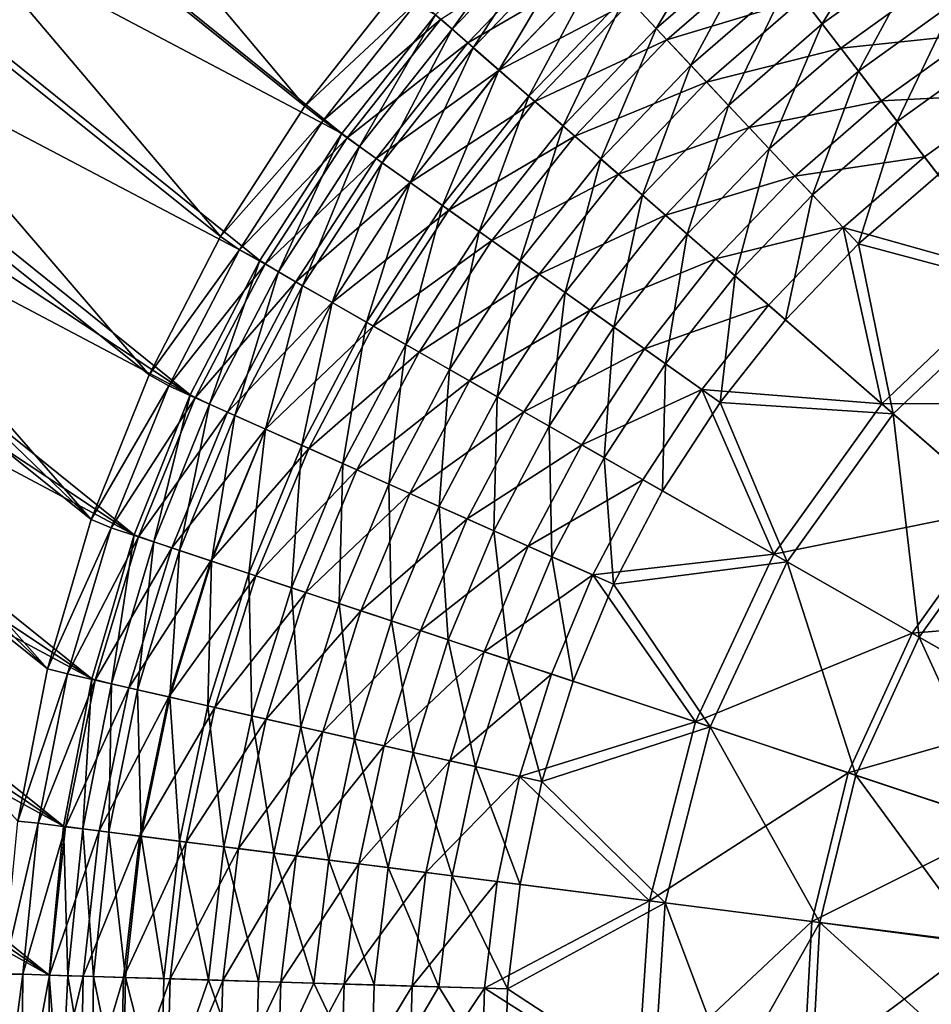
# Model space of a CAD drawing. Header units: metres. Extents: x 0 to 1050, y 0 to 700.
# Tile 13 of 50: x 152 to 210, y 461 to 523. Entities that reach past the tile are written whole.
import ezdxf

# ---------------------------------------------------------------- set-up
doc = ezdxf.new("R2010")
doc.units = ezdxf.units.M

msp = doc.modelspace()

# ---------------------------------------------------------------- linework, layer by layer
at = {"layer": 'None'}
for points in [[(170.26973, 517.817566, -415.135132), (131.28389, 549.131409, -214.037384), (137.338776, 557.024658, -214.15451)], [(176.395264, 525.562256, -415.204834), (170.26973, 517.817566, -415.135132), (137.338776, 557.024658, -214.15451)], [(164.907364, 509.512512, -414.925537), (125.995117, 540.708374, -213.688278), (131.28389, 549.131409, -214.037384)], [(170.26973, 517.817566, -415.135132), (164.907364, 509.512512, -414.925537), (131.28389, 549.131409, -214.037384)], [(128.327637, 539.480286, -211.840546), (172.62352, 516.074768, -414.412201), (133.461823, 547.658875, -212.17952)], [(172.62352, 516.074768, -414.412201), (178.603104, 523.637634, -414.479218), (133.461823, 547.658875, -212.17952)], [(160.359985, 500.707123, -414.575989), (121.519905, 531.832703, -213.110611), (125.995117, 540.708374, -213.688278)], [(164.907364, 509.512512, -414.925537), (160.359985, 500.707123, -414.575989), (125.995117, 540.708374, -213.688278)], [(123.983421, 530.862366, -211.279617), (167.399139, 507.979797, -414.211151), (128.327637, 539.480286, -211.840546)], [(167.399139, 507.979797, -414.211151), (172.62352, 516.074768, -414.412201), (128.327637, 539.480286, -211.840546)], [(156.671021, 491.484528, -414.0896), (119.602211, 527.249268, -212.737122), (121.519905, 531.832703, -213.110611)], [(160.359985, 500.707123, -414.575989), (156.671021, 491.484528, -414.0896), (121.519905, 531.832703, -213.110611)], [(122.121948, 526.412048, -210.916962), (162.979355, 499.433838, -413.878906), (123.983421, 530.862366, -211.279617)], [(162.979355, 499.433838, -413.878906), (167.399139, 507.979797, -414.211151), (123.983421, 530.862366, -211.279617)], [(190.692184, 524.860291, -432.610504), (192.664017, 522.761963, -436.677155), (197.399292, 530.66687, -432.478973)], [(192.664017, 522.761963, -436.677155), (199.151505, 528.38562, -436.563507), (197.399292, 530.66687, -432.478973)], [(201.103699, 525.84375, -440.391754), (203.241592, 523.059937, -443.939636), (207.810822, 530.662903, -440.233154)], [(203.241592, 523.059937, -443.939636), (209.664734, 527.678833, -443.808167), (207.810822, 530.662903, -440.233154)], [(185.279572, 530.592896, -414.411682), (178.603104, 523.637634, -414.479218), (179.656403, 522.719482, -419.239471)], [(186.250427, 529.586243, -419.176666), (185.279572, 530.592896, -414.411682), (179.656403, 522.719482, -419.239471)], [(179.656403, 522.719482, -419.239471), (181.006439, 521.542542, -423.880493), (186.250427, 529.586243, -419.176666)], [(181.006439, 521.542542, -423.880493), (187.474625, 528.283875, -423.82373), (186.250427, 529.586243, -419.176666)], [(187.147598, 528.632141, -429.72995), (180.649338, 521.853882, -429.783081), (178.932068, 523.350891, -425.074524)], [(187.147598, 528.632141, -429.72995), (188.967819, 526.695313, -434.241028), (180.649338, 521.853882, -429.783081)], [(181.006439, 521.542542, -423.880493), (182.641922, 520.116821, -428.364838), (187.474625, 528.283875, -423.82373)], [(182.641922, 520.116821, -428.364838), (188.958633, 526.704895, -428.31424), (187.474625, 528.283875, -423.82373)], [(199.151505, 528.38562, -436.563507), (192.664017, 522.761963, -436.677155), (194.8591, 520.425903, -440.488098)], [(201.103699, 525.84375, -440.391754), (199.151505, 528.38562, -436.563507), (194.8591, 520.425903, -440.488098)], [(199.752502, 527.602844, -442.411346), (193.343094, 522.039185, -442.512512), (191.038239, 524.492065, -438.511017)], [(199.752502, 527.602844, -442.411346), (201.997314, 524.679871, -446.136627), (193.343094, 522.039185, -442.512512)], [(203.241592, 523.059937, -443.939636), (205.550903, 520.052856, -447.183075), (209.664734, 527.678833, -443.808167)], [(205.550903, 520.052856, -447.183075), (211.668961, 524.452698, -447.077026), (209.664734, 527.678833, -443.808167)], [(119.602211, 527.249268, -212.737122), (156.671021, 491.484528, -414.0896), (117.905693, 522.581665, -212.30777)], [(162.979355, 499.433838, -413.878906), (122.121948, 526.412048, -210.916962), (120.475235, 521.880005, -210.500076)], [(188.967819, 526.695313, -434.241028), (182.654404, 520.105957, -434.287689), (180.649338, 521.853882, -429.783081)], [(182.641922, 520.116821, -428.364838), (184.551514, 518.452148, -432.654938), (188.958633, 526.704895, -428.31424)], [(188.967819, 526.695313, -434.241028), (191.038239, 524.492065, -438.511017), (182.654404, 520.105957, -434.287689)], [(184.551514, 518.452148, -432.654938), (190.692184, 524.860291, -432.610504), (188.958633, 526.704895, -428.31424)], [(194.8591, 520.425903, -440.488098), (197.26149, 517.869141, -444.01947), (201.103699, 525.84375, -440.391754)], [(197.26149, 517.869141, -444.01947), (203.241592, 523.059937, -443.939636), (201.103699, 525.84375, -440.391754)], [(210.687225, 526.032288, -449.430878), (204.422089, 521.5224, -449.542236), (201.997314, 524.679871, -446.136627)], [(210.687225, 526.032288, -449.430878), (212.935867, 522.41272, -452.517273), (204.422089, 521.5224, -449.542236)], [(176.395264, 525.562256, -415.204834), (177.514526, 524.58667, -420.201416), (170.26973, 517.817566, -415.135132)], [(177.514526, 524.58667, -420.201416), (171.435913, 516.896118, -420.136047), (170.26973, 517.817566, -415.135132)], [(177.514526, 524.58667, -420.201416), (178.932068, 523.350891, -425.074524), (171.435913, 516.896118, -420.136047)], [(191.038239, 524.492065, -438.511017), (184.934296, 518.118469, -438.551331), (182.654404, 520.105957, -434.287689)], [(184.551514, 518.452148, -432.654938), (186.722839, 516.559265, -436.715576), (190.692184, 524.860291, -432.610504)], [(191.038239, 524.492065, -438.511017), (193.343094, 522.039185, -442.512512), (184.934296, 518.118469, -438.551331)], [(186.722839, 516.559265, -436.715576), (192.664017, 522.761963, -436.677155), (190.692184, 524.860291, -432.610504)], [(201.997314, 524.679871, -446.136627), (195.865601, 519.354614, -446.220459), (193.343094, 522.039185, -442.512512)], [(201.997314, 524.679871, -446.136627), (204.422089, 521.5224, -449.542236), (195.865601, 519.354614, -446.220459)], [(205.550903, 520.052856, -447.183075), (208.016785, 516.841736, -450.099121), (211.668961, 524.452698, -447.077026)], [(208.016785, 516.841736, -450.099121), (213.810516, 521.005432, -450.016449), (211.668961, 524.452698, -447.077026)], [(178.932068, 523.350891, -425.074524), (172.965942, 515.809204, -425.015442), (171.435913, 516.896118, -420.136047)], [(178.603104, 523.637634, -414.479218), (172.62352, 516.074768, -414.412201), (173.753357, 515.250366, -419.177185)], [(178.932068, 523.350891, -425.074524), (180.649338, 521.853882, -429.783081), (172.965942, 515.809204, -425.015442)], [(179.656403, 522.719482, -419.239471), (178.603104, 523.637634, -414.479218), (173.753357, 515.250366, -419.177185)], [(117.905693, 522.581665, -212.30777), (153.870499, 481.964874, -413.474426), (116.435532, 517.84021, -211.823227)], [(156.671021, 491.484528, -414.0896), (153.870499, 481.964874, -413.474426), (117.905693, 522.581665, -212.30777)], [(173.753357, 515.250366, -419.177185), (175.210526, 514.21521, -423.824249), (179.656403, 522.719482, -419.239471)], [(175.210526, 514.21521, -423.824249), (181.006439, 521.542542, -423.880493), (179.656403, 522.719482, -419.239471)], [(192.664017, 522.761963, -436.677155), (186.722839, 516.559265, -436.715576), (189.139404, 514.452637, -440.52066)], [(194.8591, 520.425903, -440.488098), (192.664017, 522.761963, -436.677155), (189.139404, 514.452637, -440.52066)], [(197.26149, 517.869141, -444.01947), (199.855209, 515.108643, -447.247437), (203.241592, 523.059937, -443.939636)], [(199.855209, 515.108643, -447.247437), (205.550903, 520.052856, -447.183075), (203.241592, 523.059937, -443.939636)], [(159.40416, 490.521942, -413.419586), (120.475235, 521.880005, -210.500076), (119.048309, 517.276306, -210.029587)], [(159.40416, 490.521942, -413.419586), (162.979355, 499.433838, -413.878906), (120.475235, 521.880005, -210.500076)], [(180.649338, 521.853882, -429.783081), (174.820908, 514.491699, -429.730408), (172.965942, 515.809204, -425.015442)], [(180.649338, 521.853882, -429.783081), (182.654404, 520.105957, -434.287689), (174.820908, 514.491699, -429.730408)], [(193.343094, 522.039185, -442.512512), (187.47168, 515.906494, -442.546692), (184.934296, 518.118469, -438.551331)], [(193.343094, 522.039185, -442.512512), (195.865601, 519.354614, -446.220459), (187.47168, 515.906494, -442.546692)], [(212.935867, 522.41272, -452.517273), (207.011276, 518.150696, -452.604095), (204.422089, 521.5224, -449.542236)], [(212.935867, 522.41272, -452.517273), (215.313004, 518.586182, -455.238281), (207.011276, 518.150696, -452.604095)], [(175.210526, 514.21521, -423.824249), (176.977173, 512.960449, -428.314667), (181.006439, 521.542542, -423.880493)], [(176.977173, 512.960449, -428.314667), (182.641922, 520.116821, -428.364838), (181.006439, 521.542542, -423.880493)], [(204.422089, 521.5224, -449.542236), (198.589005, 516.456116, -449.609833), (195.865601, 519.354614, -446.220459)], [(204.422089, 521.5224, -449.542236), (207.011276, 518.150696, -452.604095), (198.589005, 516.456116, -449.609833)], [(208.016785, 516.841736, -450.099121), (210.622162, 513.448792, -452.669586), (213.810516, 521.005432, -450.016449)], [(182.654404, 520.105957, -434.287689), (176.987961, 512.952637, -434.241425), (174.820908, 514.491699, -429.730408)], [(176.977173, 512.960449, -428.314667), (179.041031, 511.49469, -432.61087), (182.641922, 520.116821, -428.364838)], [(182.654404, 520.105957, -434.287689), (184.934296, 518.118469, -438.551331), (176.987961, 512.952637, -434.241425)], [(179.041031, 511.49469, -432.61087), (184.551514, 518.452148, -432.654938), (182.641922, 520.116821, -428.364838)], [(189.139404, 514.452637, -440.52066), (191.783646, 512.147522, -444.046448), (194.8591, 520.425903, -440.488098)], [(191.783646, 512.147522, -444.046448), (197.26149, 517.869141, -444.01947), (194.8591, 520.425903, -440.488098)], [(199.855209, 515.108643, -447.247437), (202.623672, 512.162109, -450.149323), (205.550903, 520.052856, -447.183075)], [(202.623672, 512.162109, -450.149323), (208.016785, 516.841736, -450.099121), (205.550903, 520.052856, -447.183075)], [(195.865601, 519.354614, -446.220459), (190.248138, 513.486084, -446.248779), (187.47168, 515.906494, -442.546692)], [(195.865601, 519.354614, -446.220459), (198.589005, 516.456116, -449.609833), (190.248138, 513.486084, -446.248779)], [(184.934296, 518.118469, -438.551331), (179.453033, 511.202087, -438.511383), (176.987961, 512.952637, -434.241425)], [(179.041031, 511.49469, -432.61087), (181.388718, 509.827484, -436.67749), (184.551514, 518.452148, -432.654938)], [(184.934296, 518.118469, -438.551331), (187.47168, 515.906494, -442.546692), (179.453033, 511.202087, -438.511383)], [(181.388718, 509.827484, -436.67749), (186.722839, 516.559265, -436.715576), (184.551514, 518.452148, -432.654938)], [(207.011276, 518.150696, -452.604095), (201.495895, 513.362244, -452.656799), (198.589005, 516.456116, -449.609833)], [(207.011276, 518.150696, -452.604095), (209.746933, 514.588196, -455.30307), (201.495895, 513.362244, -452.656799)], [(215.313004, 518.586182, -455.238281), (209.746933, 514.588196, -455.30307), (207.011276, 518.150696, -452.604095)], [(209.746933, 514.588196, -455.30307), (215.313004, 518.586182, -455.238281), (215.583679, 506.98703, -459.540588)], [(153.870499, 481.964874, -413.474426), (115.193871, 513.037781, -211.285156), (116.435532, 517.84021, -211.823227)], [(170.26973, 517.817566, -415.135132), (171.435913, 516.896118, -420.136047), (164.907364, 509.512512, -414.925537)], [(191.783646, 512.147522, -444.046448), (194.638016, 509.65921, -447.269196), (197.26149, 517.869141, -444.01947)], [(194.638016, 509.65921, -447.269196), (199.855209, 515.108643, -447.247437), (197.26149, 517.869141, -444.01947)], [(117.843262, 512.613403, -209.507126), (159.40416, 490.521942, -413.419586), (119.048309, 517.276306, -210.029587)], [(171.435913, 516.896118, -420.136047), (166.118103, 508.668823, -419.941681), (164.907364, 509.512512, -414.925537)], [(171.435913, 516.896118, -420.136047), (172.965942, 515.809204, -425.015442), (166.118103, 508.668823, -419.941681)], [(202.623672, 512.162109, -450.149323), (205.547806, 509.049805, -452.707031), (208.016785, 516.841736, -450.099121)], [(205.547806, 509.049805, -452.707031), (210.622162, 513.448792, -452.669586), (208.016785, 516.841736, -450.099121)], [(186.722839, 516.559265, -436.715576), (181.388718, 509.827484, -436.67749), (184.002335, 507.971527, -440.488373)], [(189.139404, 514.452637, -440.52066), (186.722839, 516.559265, -436.715576), (184.002335, 507.971527, -440.488373)], [(198.589005, 516.456116, -449.609833), (193.245239, 510.873383, -449.63266), (190.248138, 513.486084, -446.248779)], [(198.589005, 516.456116, -449.609833), (201.495895, 513.362244, -452.656799), (193.245239, 510.873383, -449.63266)], [(172.965942, 515.809204, -425.015442), (167.739029, 507.744263, -424.839691), (166.118103, 508.668823, -419.941681)], [(172.62352, 516.074768, -414.412201), (167.399139, 507.979797, -414.211151), (168.589874, 507.259491, -418.992065)], [(172.965942, 515.809204, -425.015442), (174.820908, 514.491699, -429.730408), (167.739029, 507.744263, -424.839691)], [(173.753357, 515.250366, -419.177185), (172.62352, 516.074768, -414.412201), (168.589874, 507.259491, -418.992065)], [(187.47168, 515.906494, -442.546692), (182.197327, 509.253326, -442.512817), (179.453033, 511.202087, -438.511383)], [(187.47168, 515.906494, -442.546692), (190.248138, 513.486084, -446.248779), (182.197327, 509.253326, -442.512817)], [(168.589874, 507.259491, -418.992065), (170.133606, 506.378967, -423.65683), (173.753357, 515.250366, -419.177185)], [(170.133606, 506.378967, -423.65683), (175.210526, 514.21521, -423.824249), (173.753357, 515.250366, -419.177185)], [(194.638016, 509.65921, -447.269196), (197.684311, 507.003601, -450.16626), (199.855209, 515.108643, -447.247437)], [(197.684311, 507.003601, -450.16626), (202.623672, 512.162109, -450.149323), (199.855209, 515.108643, -447.247437)], [(174.820908, 514.491699, -429.730408), (169.708435, 506.621185, -429.573669), (167.739029, 507.744263, -424.839691)], [(174.820908, 514.491699, -429.730408), (176.987961, 512.952637, -434.241425), (169.708435, 506.621185, -429.573669)], [(184.002335, 507.971527, -440.488373), (186.862885, 505.940338, -444.019714), (189.139404, 514.452637, -440.52066)], [(186.862885, 505.940338, -444.019714), (191.783646, 512.147522, -444.046448), (189.139404, 514.452637, -440.52066)], [(209.746933, 514.588196, -455.30307), (204.566254, 510.09433, -455.342407), (201.495895, 513.362244, -452.656799)], [(209.746933, 514.588196, -455.30307), (215.583679, 506.98703, -459.540588), (204.566254, 510.09433, -455.342407)], [(170.133606, 506.378967, -423.65683), (172.009232, 505.309387, -428.165405), (175.210526, 514.21521, -423.824249)], [(172.009232, 505.309387, -428.165405), (176.977173, 512.960449, -428.314667), (175.210526, 514.21521, -423.824249)], [(190.248138, 513.486084, -446.248779), (185.200897, 507.120544, -446.220703), (182.197327, 509.253326, -442.512817)], [(190.248138, 513.486084, -446.248779), (193.245239, 510.873383, -449.63266), (185.200897, 507.120544, -446.220703)], [(201.495895, 513.362244, -452.656799), (196.443848, 508.084991, -452.674591), (193.245239, 510.873383, -449.63266)], [(201.495895, 513.362244, -452.656799), (204.566254, 510.09433, -455.342407), (196.443848, 508.084991, -452.674591)], [(210.622162, 513.448792, -452.669586), (205.547806, 509.049805, -452.707031), (216.180939, 506.209595, -456.705322)], [(153.870499, 481.964874, -413.474426), (151.987244, 472.271576, -412.738861), (115.193871, 513.037781, -211.285156)], [(116.86145, 507.904449, -208.93457), (156.702667, 481.331146, -412.83725), (117.843262, 512.613403, -209.507126)], [(156.702667, 481.331146, -412.83725), (159.40416, 490.521942, -413.419586), (117.843262, 512.613403, -209.507126)], [(176.987961, 512.952637, -434.241425), (172.012604, 505.307404, -434.103729), (169.708435, 506.621185, -429.573669)], [(172.009232, 505.309387, -428.165405), (174.203674, 504.058167, -432.479736), (176.977173, 512.960449, -428.314667)], [(176.987961, 512.952637, -434.241425), (179.453033, 511.202087, -438.511383), (172.012604, 505.307404, -434.103729)], [(174.203674, 504.058167, -432.479736), (179.041031, 511.49469, -432.61087), (176.977173, 512.960449, -428.314667)], [(186.862885, 505.940338, -444.019714), (189.951324, 503.747375, -447.24765), (191.783646, 512.147522, -444.046448)], [(189.951324, 503.747375, -447.24765), (194.638016, 509.65921, -447.269196), (191.783646, 512.147522, -444.046448)], [(197.684311, 507.003601, -450.16626), (200.901581, 504.198944, -452.719696), (202.623672, 512.162109, -450.149323)], [(200.901581, 504.198944, -452.719696), (205.547806, 509.049805, -452.707031), (202.623672, 512.162109, -450.149323)], [(179.453033, 511.202087, -438.511383), (174.63652, 503.811462, -438.392365), (172.012604, 505.307404, -434.103729)], [(174.203674, 504.058167, -432.479736), (176.702667, 502.633453, -436.564148), (179.041031, 511.49469, -432.61087)], [(179.453033, 511.202087, -438.511383), (182.197327, 509.253326, -442.512817), (174.63652, 503.811462, -438.392365)], [(176.702667, 502.633453, -436.564148), (181.388718, 509.827484, -436.67749), (179.041031, 511.49469, -432.61087)], [(193.245239, 510.873383, -449.63266), (188.443756, 504.817963, -449.610016), (185.200897, 507.120544, -446.220703)], [(193.245239, 510.873383, -449.63266), (196.443848, 508.084991, -452.674591), (188.443756, 504.817963, -449.610016)], [(204.566254, 510.09433, -455.342407), (199.821976, 505.140106, -455.355682), (196.443848, 508.084991, -452.674591)], [(207.026031, 498.859955, -459.564484), (199.821976, 505.140106, -455.355682), (204.566254, 510.09433, -455.342407)], [(215.583679, 506.98703, -459.540588), (207.026031, 498.859955, -459.564484), (204.566254, 510.09433, -455.342407)], [(164.907364, 509.512512, -414.925537), (166.118103, 508.668823, -419.941681), (160.359985, 500.707123, -414.575989)], [(181.388718, 509.827484, -436.67749), (176.702667, 502.633453, -436.564148), (179.48703, 501.046204, -440.392303)], [(184.002335, 507.971527, -440.488373), (181.388718, 509.827484, -436.67749), (179.48703, 501.046204, -440.392303)], [(194.638016, 509.65921, -447.269196), (189.951324, 503.747375, -447.24765), (193.24791, 501.406708, -450.149475)], [(197.684311, 507.003601, -450.16626), (194.638016, 509.65921, -447.269196), (193.24791, 501.406708, -450.149475)], [(182.197327, 509.253326, -442.512817), (177.560104, 502.144836, -442.411926), (174.63652, 503.811462, -438.392365)], [(182.197327, 509.253326, -442.512817), (185.200897, 507.120544, -446.220703), (177.560104, 502.144836, -442.411926)], [(205.547806, 509.049805, -452.707031), (200.901581, 504.198944, -452.719696), (207.762589, 498.217865, -456.728088)], [(216.180939, 506.209595, -456.705322), (205.547806, 509.049805, -452.707031), (207.762589, 498.217865, -456.728088)], [(166.118103, 508.668823, -419.941681), (161.604813, 499.993103, -419.621704), (160.359985, 500.707123, -414.575989)], [(166.118103, 508.668823, -419.941681), (167.739029, 507.744263, -424.839691), (161.604813, 499.993103, -419.621704)], [(196.443848, 508.084991, -452.674591), (191.905167, 502.360229, -452.656952), (188.443756, 504.817963, -449.610016)], [(196.443848, 508.084991, -452.674591), (199.821976, 505.140106, -455.355682), (191.905167, 502.360229, -452.656952)], [(156.702667, 481.331146, -412.83725), (116.86145, 507.904449, -208.93457), (116.104218, 503.162659, -208.313766)], [(167.739029, 507.744263, -424.839691), (163.293457, 499.240417, -424.550293), (161.604813, 499.993103, -419.621704)], [(167.399139, 507.979797, -414.211151), (162.979355, 499.433838, -413.878906), (164.208374, 498.832733, -418.687317)], [(167.739029, 507.744263, -424.839691), (169.708435, 506.621185, -429.573669), (163.293457, 499.240417, -424.550293)], [(168.589874, 507.259491, -418.992065), (167.399139, 507.979797, -414.211151), (164.208374, 498.832733, -418.687317)], [(179.48703, 501.046204, -440.392303), (182.536392, 499.307983, -443.940094), (184.002335, 507.971527, -440.488373)], [(182.536392, 499.307983, -443.940094), (186.862885, 505.940338, -444.019714), (184.002335, 507.971527, -440.488373)], [(164.208374, 498.832733, -418.687317), (165.81662, 498.115906, -423.381195), (168.589874, 507.259491, -418.992065)], [(165.81662, 498.115906, -423.381195), (170.133606, 506.378967, -423.65683), (168.589874, 507.259491, -418.992065)], [(185.200897, 507.120544, -446.220703), (180.761932, 500.319702, -446.137085), (177.560104, 502.144836, -442.411926)], [(185.200897, 507.120544, -446.220703), (188.443756, 504.817963, -449.610016), (180.761932, 500.319702, -446.137085)], [(196.72995, 498.934387, -452.707153), (197.684311, 507.003601, -450.16626), (193.24791, 501.406708, -450.149475)], [(200.901581, 504.198944, -452.719696), (197.684311, 507.003601, -450.16626), (196.72995, 498.934387, -452.707153)], [(215.583679, 506.98703, -459.540588), (221.774445, 498.924652, -462.127289), (207.026031, 498.859955, -459.564484)], [(169.708435, 506.621185, -429.573669), (165.352356, 498.322906, -429.315491), (163.293457, 499.240417, -424.550293)], [(169.708435, 506.621185, -429.573669), (172.012604, 505.307404, -434.103729), (165.352356, 498.322906, -429.315491)], [(165.81662, 498.115906, -423.381195), (167.777466, 497.242096, -427.919495), (170.133606, 506.378967, -423.65683)], [(167.777466, 497.242096, -427.919495), (172.009232, 505.309387, -428.165405), (170.133606, 506.378967, -423.65683)], [(216.180939, 506.209595, -456.705322), (207.762589, 498.217865, -456.728088), (215.036682, 491.876648, -459.174652)], [(182.536392, 499.307983, -443.940094), (185.830383, 497.43045, -447.183411), (186.862885, 505.940338, -444.019714)], [(185.830383, 497.43045, -447.183411), (189.951324, 503.747375, -447.24765), (186.862885, 505.940338, -444.019714)], [(172.012604, 505.307404, -434.103729), (167.767075, 497.246918, -433.876801), (165.352356, 498.322906, -429.315491)], [(172.012604, 505.307404, -434.103729), (174.63652, 503.811462, -438.392365), (167.767075, 497.246918, -433.876801)], [(167.777466, 497.242096, -427.919495), (170.077225, 496.217377, -432.263611), (172.009232, 505.309387, -428.165405)], [(170.077225, 496.217377, -432.263611), (174.203674, 504.058167, -432.479736), (172.009232, 505.309387, -428.165405)], [(199.821976, 505.140106, -455.355682), (195.561295, 499.764313, -455.342499), (191.905167, 502.360229, -452.656952)], [(199.821976, 505.140106, -455.355682), (207.026031, 498.859955, -459.564484), (195.561295, 499.764313, -455.342499)], [(188.443756, 504.817963, -449.610016), (184.220612, 498.348267, -449.542603), (180.761932, 500.319702, -446.137085)], [(188.443756, 504.817963, -449.610016), (191.905167, 502.360229, -452.656952), (184.220612, 498.348267, -449.542603)], [(174.63652, 503.811462, -438.392365), (170.521851, 496.019562, -438.196228), (167.767075, 497.246918, -433.876801)], [(170.077225, 496.217377, -432.263611), (172.700806, 495.048462, -436.37735), (174.203674, 504.058167, -432.479736)], [(174.63652, 503.811462, -438.392365), (177.560104, 502.144836, -442.411926), (170.521851, 496.019562, -438.196228)], [(172.700806, 495.048462, -436.37735), (176.702667, 502.633453, -436.564148), (174.203674, 504.058167, -432.479736)], [(189.951324, 503.747375, -447.24765), (185.830383, 497.43045, -447.183411), (189.347809, 495.425598, -450.099426)], [(189.951324, 503.747375, -447.24765), (189.347809, 495.425598, -450.099426), (193.24791, 501.406708, -450.149475)], [(207.762589, 498.217865, -456.728088), (200.901581, 504.198944, -452.719696), (196.72995, 498.934387, -452.707153)], [(154.894669, 471.950226, -412.137665), (116.104218, 503.162659, -208.313766), (115.572929, 498.401123, -207.646606)], [(154.894669, 471.950226, -412.137665), (156.702667, 481.331146, -412.83725), (116.104218, 503.162659, -208.313766)], [(176.702667, 502.633453, -436.564148), (172.700806, 495.048462, -436.37735), (175.62793, 493.744385, -440.233887)], [(179.48703, 501.046204, -440.392303), (176.702667, 502.633453, -436.564148), (175.62793, 493.744385, -440.233887)], [(177.560104, 502.144836, -442.411926), (173.595322, 494.650269, -442.245605), (170.521851, 496.019562, -438.196228)], [(177.560104, 502.144836, -442.411926), (180.761932, 500.319702, -446.137085), (173.595322, 494.650269, -442.245605)], [(191.905167, 502.360229, -452.656952), (187.913895, 496.243164, -452.604401), (184.220612, 498.348267, -449.542603)], [(191.905167, 502.360229, -452.656952), (195.561295, 499.764313, -455.342499), (187.913895, 496.243164, -452.604401)], [(193.24791, 501.406708, -450.149475), (189.347809, 495.425598, -450.099426), (193.064316, 493.307373, -452.6698)], [(193.24791, 501.406708, -450.149475), (193.064316, 493.307373, -452.6698), (196.72995, 498.934387, -452.707153)], [(160.359985, 500.707123, -414.575989), (161.604813, 499.993103, -419.621704), (156.671021, 491.484528, -414.0896)], [(175.62793, 493.744385, -440.233887), (178.83696, 492.314819, -443.808777), (179.48703, 501.046204, -440.392303)], [(178.83696, 492.314819, -443.808777), (182.536392, 499.307983, -443.940094), (179.48703, 501.046204, -440.392303)], [(161.604813, 499.993103, -419.621704), (157.939713, 490.957306, -419.179596), (156.671021, 491.484528, -414.0896)], [(161.604813, 499.993103, -419.621704), (163.293457, 499.240417, -424.550293), (157.939713, 490.957306, -419.179596)], [(180.761932, 500.319702, -446.137085), (176.964798, 493.1492, -445.999237), (173.595322, 494.650269, -442.245605)], [(180.761932, 500.319702, -446.137085), (184.220612, 498.348267, -449.542603), (176.964798, 493.1492, -445.999237)], [(162.979355, 499.433838, -413.878906), (159.40416, 490.521942, -413.419586), (160.651321, 490.05603, -418.266235)], [(164.208374, 498.832733, -418.687317), (162.979355, 499.433838, -413.878906), (160.651321, 490.05603, -418.266235)], [(178.83696, 492.314819, -443.808777), (182.306259, 490.769379, -447.077515), (182.536392, 499.307983, -443.940094)], [(182.306259, 490.769379, -447.077515), (185.830383, 497.43045, -447.183411), (182.536392, 499.307983, -443.940094)], [(195.561295, 499.764313, -455.342499), (191.816223, 494.019012, -455.303284), (187.913895, 496.243164, -452.604401)], [(191.816223, 494.019012, -455.303284), (195.561295, 499.764313, -455.342499), (200.142349, 489.273621, -459.54068)], [(195.561295, 499.764313, -455.342499), (207.026031, 498.859955, -459.564484), (200.142349, 489.273621, -459.54068)], [(163.293457, 499.240417, -424.550293), (159.67131, 490.382141, -424.150238), (157.939713, 490.957306, -419.179596)], [(163.293457, 499.240417, -424.550293), (165.352356, 498.322906, -429.315491), (159.67131, 490.382141, -424.150238)], [(160.651321, 490.05603, -418.266235), (162.300461, 489.50824, -423.000214), (164.208374, 498.832733, -418.687317)], [(162.300461, 489.50824, -423.000214), (165.81662, 498.115906, -423.381195), (164.208374, 498.832733, -418.687317)], [(193.064316, 493.307373, -452.6698), (200.993973, 488.787994, -456.705414), (196.72995, 498.934387, -452.707153)], [(196.72995, 498.934387, -452.707153), (200.993973, 488.787994, -456.705414), (207.762589, 498.217865, -456.728088)], [(207.026031, 498.859955, -459.564484), (214.663834, 492.201691, -462.133362), (200.142349, 489.273621, -459.54068)], [(221.774445, 498.924652, -462.127289), (214.663834, 492.201691, -462.133362), (207.026031, 498.859955, -459.564484)], [(115.268936, 493.633026, -206.934921), (154.894669, 471.950226, -412.137665), (115.572929, 498.401123, -207.646606)], [(165.352356, 498.322906, -429.315491), (161.793121, 489.677338, -428.958466), (159.67131, 490.382141, -424.150238)], [(165.352356, 498.322906, -429.315491), (167.767075, 497.246918, -433.876801), (161.793121, 489.677338, -428.958466)], [(162.300461, 489.50824, -423.000214), (164.321243, 488.837036, -427.579468), (165.81662, 498.115906, -423.381195)], [(164.321243, 488.837036, -427.579468), (167.777466, 497.242096, -427.919495), (165.81662, 498.115906, -423.381195)], [(184.220612, 498.348267, -449.542603), (180.607559, 491.526459, -449.431396), (176.964798, 493.1492, -445.999237)], [(184.220612, 498.348267, -449.542603), (187.913895, 496.243164, -452.604401), (180.607559, 491.526459, -449.431396)], [(207.762589, 498.217865, -456.728088), (200.993973, 488.787994, -456.705414), (209.404785, 483.994537, -459.168884)], [(215.036682, 491.876648, -459.174652), (207.762589, 498.217865, -456.728088), (209.404785, 483.994537, -459.168884)], [(185.830383, 497.43045, -447.183411), (182.306259, 490.769379, -447.077515), (186.013367, 489.118042, -450.016846)], [(185.830383, 497.43045, -447.183411), (186.013367, 489.118042, -450.016846), (189.347809, 495.425598, -450.099426)], [(167.767075, 497.246918, -433.876801), (164.290192, 488.8479, -433.562958), (161.793121, 489.677338, -428.958466)], [(167.767075, 497.246918, -433.876801), (170.521851, 496.019562, -438.196228), (164.290192, 488.8479, -433.562958)], [(164.321243, 488.837036, -427.579468), (166.699402, 488.047119, -431.964691), (167.777466, 497.242096, -427.919495)], [(166.699402, 488.047119, -431.964691), (170.077225, 496.217377, -432.263611), (167.777466, 497.242096, -427.919495)], [(166.699402, 488.047119, -431.964691), (169.419281, 487.143677, -436.118896), (170.077225, 496.217377, -432.263611)], [(169.419281, 487.143677, -436.118896), (172.700806, 495.048462, -436.37735), (170.077225, 496.217377, -432.263611)], [(187.913895, 496.243164, -452.604401), (184.5, 489.792542, -452.51767), (180.607559, 491.526459, -449.431396)], [(187.913895, 496.243164, -452.604401), (191.816223, 494.019012, -455.303284), (184.5, 489.792542, -452.51767)], [(170.521851, 496.019562, -438.196228), (167.146057, 487.899292, -437.924866), (164.290192, 488.8479, -433.562958)], [(170.521851, 496.019562, -438.196228), (173.595322, 494.650269, -442.245605), (167.146057, 487.899292, -437.924866)], [(172.700806, 495.048462, -436.37735), (169.419281, 487.143677, -436.118896), (172.459518, 486.13382, -440.014679)], [(175.62793, 493.744385, -440.233887), (172.700806, 495.048462, -436.37735), (172.459518, 486.13382, -440.014679)], [(189.347809, 495.425598, -450.099426), (186.013367, 489.118042, -450.016846), (189.932358, 487.372375, -452.608154)], [(189.347809, 495.425598, -450.099426), (189.932358, 487.372375, -452.608154), (193.064316, 493.307373, -452.6698)], [(173.595322, 494.650269, -442.245605), (170.338303, 486.838928, -442.015411), (167.146057, 487.899292, -437.924866)], [(173.595322, 494.650269, -442.245605), (176.964798, 493.1492, -445.999237), (170.338303, 486.838928, -442.015411)], [(115.193588, 488.871521, -206.180603), (153.990738, 462.468781, -411.32843), (115.268936, 493.633026, -206.934921)], [(153.990738, 462.468781, -411.32843), (154.894669, 471.950226, -412.137665), (115.268936, 493.633026, -206.934921)], [(172.459518, 486.13382, -440.014679), (175.797379, 485.025116, -443.627014), (175.62793, 493.744385, -440.233887)], [(175.797379, 485.025116, -443.627014), (178.83696, 492.314819, -443.808777), (175.62793, 493.744385, -440.233887)], [(191.816223, 494.019012, -455.303284), (188.614929, 487.959595, -455.238586), (184.5, 489.792542, -452.51767)], [(191.816223, 494.019012, -455.303284), (200.142349, 489.273621, -459.54068), (188.614929, 487.959595, -455.238586)], [(176.964798, 493.1492, -445.999237), (173.843033, 485.674774, -445.80838), (170.338303, 486.838928, -442.015411)], [(176.964798, 493.1492, -445.999237), (180.607559, 491.526459, -449.431396), (173.843033, 485.674774, -445.80838)], [(193.064316, 493.307373, -452.6698), (189.932358, 487.372375, -452.608154), (200.993973, 488.787994, -456.705414)], [(175.797379, 485.025116, -443.627014), (179.41008, 483.825134, -446.930878), (178.83696, 492.314819, -443.808777)], [(179.41008, 483.825134, -446.930878), (182.306259, 490.769379, -447.077515), (178.83696, 492.314819, -443.808777)], [(214.663834, 492.201691, -462.133362), (208.973679, 484.240479, -462.127319), (200.142349, 489.273621, -459.54068)], [(214.663834, 492.201691, -462.133362), (222.490387, 485.378784, -463), (208.973679, 484.240479, -462.127319)], [(209.404785, 483.994537, -459.168884), (218.02536, 479.081757, -460), (215.036682, 491.876648, -459.174652)], [(156.671021, 491.484528, -414.0896), (157.939713, 490.957306, -419.179596), (153.870499, 481.964874, -413.474426)], [(180.607559, 491.526459, -449.431396), (177.636368, 484.414764, -449.277435), (173.843033, 485.674774, -445.80838)], [(180.607559, 491.526459, -449.431396), (184.5, 489.792542, -452.51767), (177.636368, 484.414764, -449.277435)], [(157.939713, 490.957306, -419.179596), (155.16011, 481.647522, -418.619202), (153.870499, 481.964874, -413.474426)], [(157.939713, 490.957306, -419.179596), (159.67131, 490.382141, -424.150238), (155.16011, 481.647522, -418.619202)], [(159.40416, 490.521942, -413.419586), (156.702667, 481.331146, -412.83725), (157.95491, 481.013031, -417.732544)], [(160.651321, 490.05603, -418.266235), (159.40416, 490.521942, -413.419586), (157.95491, 481.013031, -417.732544)], [(182.306259, 490.769379, -447.077515), (179.41008, 483.825134, -446.930878), (183.273972, 482.541687, -449.902466)], [(182.306259, 490.769379, -447.077515), (183.273972, 482.541687, -449.902466), (186.013367, 489.118042, -450.016846)], [(159.67131, 490.382141, -424.150238), (156.908707, 481.251312, -423.642944), (155.16011, 481.647522, -418.619202)], [(159.67131, 490.382141, -424.150238), (161.793121, 489.677338, -428.958466), (156.908707, 481.251312, -423.642944)], [(157.95491, 481.013031, -417.732544), (159.620224, 480.635681, -422.517059), (160.651321, 490.05603, -418.266235)], [(159.620224, 480.635681, -422.517059), (162.300461, 489.50824, -423.000214), (160.651321, 490.05603, -418.266235)], [(161.793121, 489.677338, -428.958466), (159.065582, 480.76239, -428.505554), (156.908707, 481.251312, -423.642944)], [(161.793121, 489.677338, -428.958466), (164.290192, 488.8479, -433.562958), (159.065582, 480.76239, -428.505554)], [(159.620224, 480.635681, -422.517059), (161.674408, 480.170074, -427.148102), (162.300461, 489.50824, -423.000214)], [(161.674408, 480.170074, -427.148102), (164.321243, 488.837036, -427.579468), (162.300461, 489.50824, -423.000214)], [(184.5, 489.792542, -452.51767), (181.693451, 483.067139, -452.397614), (177.636368, 484.414764, -449.277435)], [(184.5, 489.792542, -452.51767), (188.614929, 487.959595, -455.238586), (181.693451, 483.067139, -452.397614)], [(200.142349, 489.273621, -459.54068), (195.156433, 478.595184, -459.47049), (188.614929, 487.959595, -455.238586)], [(200.142349, 489.273621, -459.54068), (208.973679, 484.240479, -462.127319), (195.156433, 478.595184, -459.47049)], [(153.990738, 462.468781, -411.32843), (115.193588, 488.871521, -206.180603), (115.347435, 484.130402, -205.381195)], [(164.290192, 488.8479, -433.562958), (161.615417, 480.184265, -433.164612), (159.065582, 480.76239, -428.505554)], [(164.290192, 488.8479, -433.562958), (167.146057, 487.899292, -437.924866), (161.615417, 480.184265, -433.164612)], [(161.674408, 480.170074, -427.148102), (164.102814, 479.619507, -431.585297), (164.321243, 488.837036, -427.579468)], [(164.102814, 479.619507, -431.585297), (166.699402, 488.047119, -431.964691), (164.321243, 488.837036, -427.579468)], [(186.013367, 489.118042, -450.016846), (183.273972, 482.541687, -449.902466), (187.361725, 481.183899, -452.522797)], [(186.013367, 489.118042, -450.016846), (187.361725, 481.183899, -452.522797), (189.932358, 487.372375, -452.608154)], [(189.932358, 487.372375, -452.608154), (196.095886, 478.282776, -456.63855), (200.993973, 488.787994, -456.705414)], [(200.993973, 488.787994, -456.705414), (196.095886, 478.282776, -456.63855), (205.371567, 475.201752, -459.151855)], [(209.404785, 483.994537, -459.168884), (200.993973, 488.787994, -456.705414), (205.371567, 475.201752, -459.151855)], [(164.102814, 479.619507, -431.585297), (166.889297, 478.98761, -435.790741), (166.699402, 488.047119, -431.964691)], [(166.889297, 478.98761, -435.790741), (169.419281, 487.143677, -436.118896), (166.699402, 488.047119, -431.964691)], [(167.146057, 487.899292, -437.924866), (164.541229, 479.520782, -437.580292), (161.615417, 480.184265, -433.164612)], [(167.146057, 487.899292, -437.924866), (170.338303, 486.838928, -442.015411), (164.541229, 479.520782, -437.580292)], [(188.614929, 487.959595, -455.238586), (185.98558, 481.641418, -455.148956), (181.693451, 483.067139, -452.397614)], [(195.156433, 478.595184, -459.47049), (185.98558, 481.641418, -455.148956), (188.614929, 487.959595, -455.238586)], [(189.932358, 487.372375, -452.608154), (187.361725, 481.183899, -452.522797), (196.095886, 478.282776, -456.63855)], [(170.338303, 486.838928, -442.015411), (167.819672, 478.777222, -441.723083), (164.541229, 479.520782, -437.580292)], [(169.419281, 487.143677, -436.118896), (166.889297, 478.98761, -435.790741), (170.011627, 478.27948, -439.736237)], [(170.338303, 486.838928, -442.015411), (173.843033, 485.674774, -445.80838), (167.819672, 478.777222, -441.723083)], [(172.459518, 486.13382, -440.014679), (169.419281, 487.143677, -436.118896), (170.011627, 478.27948, -439.736237)], [(170.011627, 478.27948, -439.736237), (173.446045, 477.500488, -443.396088), (172.459518, 486.13382, -440.014679)], [(173.446045, 477.500488, -443.396088), (175.797379, 485.025116, -443.627014), (172.459518, 486.13382, -440.014679)], [(173.843033, 485.674774, -445.80838), (171.425797, 477.959259, -445.565918), (167.819672, 478.777222, -441.723083)], [(173.843033, 485.674774, -445.80838), (177.636368, 484.414764, -449.277435), (171.425797, 477.959259, -445.565918)], [(173.446045, 477.500488, -443.396088), (177.168777, 476.656036, -446.744537), (175.797379, 485.025116, -443.627014)], [(177.168777, 476.656036, -446.744537), (179.41008, 483.825134, -446.930878), (175.797379, 485.025116, -443.627014)], [(222.490387, 485.378784, -463), (218.030991, 479.099487, -463), (208.973679, 484.240479, -462.127319)], [(177.636368, 484.414764, -449.277435), (175.334656, 477.07254, -449.081787), (171.425797, 477.959259, -445.565918)], [(177.636368, 484.414764, -449.277435), (181.693451, 483.067139, -452.397614), (175.334656, 477.07254, -449.081787)], [(208.973679, 484.240479, -462.127319), (204.895889, 475.360046, -462.109436), (195.156433, 478.595184, -459.47049)], [(208.973679, 484.240479, -462.127319), (218.030991, 479.099487, -463), (204.895889, 475.360046, -462.109436)], [(155.468826, 427.256317, -410.418884), (115.347435, 484.130402, -205.381195), (84.216255, 431.999939, -8.263518)], [(153.992279, 452.976166, -410.418884), (153.990738, 462.468781, -411.32843), (115.347435, 484.130402, -205.381195)], [(155.468826, 427.256317, -410.418884), (153.992279, 452.976166, -410.418884), (115.347435, 484.130402, -205.381195)], [(179.41008, 483.825134, -446.930878), (177.168777, 476.656036, -446.744537), (181.15509, 475.751709, -449.757141)], [(179.41008, 483.825134, -446.930878), (181.15509, 475.751709, -449.757141), (183.273972, 482.541687, -449.902466)], [(205.371567, 475.201752, -459.151855), (214.887573, 472.041992, -460), (209.404785, 483.994537, -459.168884)], [(214.887573, 472.041992, -460), (218.02536, 479.081757, -460), (209.404785, 483.994537, -459.168884)], [(181.693451, 483.067139, -452.397614), (179.520279, 476.123016, -452.244995), (175.334656, 477.07254, -449.081787)], [(181.693451, 483.067139, -452.397614), (185.98558, 481.641418, -455.148956), (179.520279, 476.123016, -452.244995)], [(183.273972, 482.541687, -449.902466), (181.15509, 475.751709, -449.757141), (185.376373, 474.794037, -452.414276)], [(183.273972, 482.541687, -449.902466), (185.376373, 474.794037, -452.414276), (187.361725, 481.183899, -452.522797)], [(153.870499, 481.964874, -413.474426), (155.16011, 481.647522, -418.619202), (151.987244, 472.271576, -412.738861)], [(155.16011, 481.647522, -418.619202), (153.278061, 472.140778, -417.946106), (151.987244, 472.271576, -412.738861)], [(155.16011, 481.647522, -418.619202), (156.908707, 481.251312, -423.642944), (153.278061, 472.140778, -417.946106)], [(156.908707, 481.251312, -423.642944), (155.018036, 471.920074, -423.033112), (153.278061, 472.140778, -417.946106)], [(156.702667, 481.331146, -412.83725), (154.894669, 471.950226, -412.137665), (156.130737, 471.778564, -417.091522)], [(156.908707, 481.251312, -423.642944), (159.065582, 480.76239, -428.505554), (155.018036, 471.920074, -423.033112)], [(157.95491, 481.013031, -417.732544), (156.702667, 481.331146, -412.83725), (156.130737, 471.778564, -417.091522)], [(185.98558, 481.641418, -455.148956), (183.952621, 475.117432, -455.035004), (179.520279, 476.123016, -452.244995)], [(185.98558, 481.641418, -455.148956), (195.156433, 478.595184, -459.47049), (183.952621, 475.117432, -455.035004)], [(187.361725, 481.183899, -452.522797), (185.376373, 474.794037, -452.414276), (196.095886, 478.282776, -456.63855)], [(159.065582, 480.76239, -428.505554), (157.182327, 471.645508, -427.960663), (155.018036, 471.920074, -423.033112)], [(156.130737, 471.778564, -417.091522), (157.787857, 471.568359, -421.936279), (157.95491, 481.013031, -417.732544)], [(159.065582, 480.76239, -428.505554), (161.615417, 480.184265, -433.164612), (157.182327, 471.645508, -427.960663)], [(157.787857, 471.568359, -421.936279), (159.620224, 480.635681, -422.517059), (157.95491, 481.013031, -417.732544)], [(157.787857, 471.568359, -421.936279), (159.849075, 471.306915, -426.629181), (159.620224, 480.635681, -422.517059)], [(159.849075, 471.306915, -426.629181), (161.674408, 480.170074, -427.148102), (159.620224, 480.635681, -422.517059)], [(161.615417, 480.184265, -433.164612), (159.755341, 471.319122, -432.685059), (157.182327, 471.645508, -427.960663)], [(161.615417, 480.184265, -433.164612), (164.541229, 479.520782, -437.580292), (159.755341, 471.319122, -432.685059)], [(159.849075, 471.306915, -426.629181), (162.299561, 470.996063, -431.128601), (161.674408, 480.170074, -427.148102)], [(162.299561, 470.996063, -431.128601), (164.102814, 479.619507, -431.585297), (161.674408, 480.170074, -427.148102)], [(164.541229, 479.520782, -437.580292), (162.719788, 470.943085, -437.165283), (159.755341, 471.319122, -432.685059)], [(162.299561, 470.996063, -431.128601), (165.122849, 470.637939, -435.395508), (164.102814, 479.619507, -431.585297)], [(164.541229, 479.520782, -437.580292), (167.819672, 478.777222, -441.723083), (162.719788, 470.943085, -437.165283)], [(165.122849, 470.637939, -435.395508), (166.889297, 478.98761, -435.790741), (164.102814, 479.619507, -431.585297)], [(167.819672, 478.777222, -441.723083), (166.051529, 470.520447, -441.370758), (162.719788, 470.943085, -437.165283)], [(166.889297, 478.98761, -435.790741), (165.122849, 470.637939, -435.395508), (168.295944, 470.235443, -439.400726)], [(167.819672, 478.777222, -441.723083), (171.425797, 477.959259, -445.565918), (166.051529, 470.520447, -441.370758)], [(170.011627, 478.27948, -439.736237), (166.889297, 478.98761, -435.790741), (168.295944, 470.235443, -439.400726)], [(183.952621, 475.117432, -455.035004), (195.156433, 478.595184, -459.47049), (192.237686, 467.1987, -459.356049)], [(195.156433, 478.595184, -459.47049), (204.895889, 475.360046, -462.109436), (192.237686, 467.1987, -459.356049)], [(218.030991, 479.099487, -463), (214.894073, 472.025635, -463), (204.895889, 475.360046, -462.109436)], [(171.425797, 477.959259, -445.565918), (169.724716, 470.054504, -445.27359), (166.051529, 470.520447, -441.370758)], [(168.295944, 470.235443, -439.400726), (171.794205, 469.791687, -443.117676), (170.011627, 478.27948, -439.736237)], [(171.425797, 477.959259, -445.565918), (175.334656, 477.07254, -449.081787), (169.724716, 470.054504, -445.27359)], [(171.794205, 469.791687, -443.117676), (173.446045, 477.500488, -443.396088), (170.011627, 478.27948, -439.736237)], [(185.376373, 474.794037, -452.414276), (193.235153, 467.07196, -456.529572), (196.095886, 478.282776, -456.63855)], [(196.095886, 478.282776, -456.63855), (193.235153, 467.07196, -456.529572), (203.078506, 465.823334, -459.124084)], [(205.371567, 475.201752, -459.151855), (196.095886, 478.282776, -456.63855), (203.078506, 465.823334, -459.124084)], [(171.794205, 469.791687, -443.117676), (175.593018, 469.309814, -446.519806), (173.446045, 477.500488, -443.396088)], [(175.593018, 469.309814, -446.519806), (177.168777, 476.656036, -446.744537), (173.446045, 477.500488, -443.396088)], [(175.334656, 477.07254, -449.081787), (173.713455, 469.548523, -448.845795), (169.724716, 470.054504, -445.27359)], [(175.334656, 477.07254, -449.081787), (179.520279, 476.123016, -452.244995), (173.713455, 469.548523, -448.845795)], [(179.520279, 476.123016, -452.244995), (177.990845, 469.00592, -452.060852), (173.713455, 469.548523, -448.845795)], [(175.593018, 469.309814, -446.519806), (179.666718, 468.793091, -449.581757), (177.168777, 476.656036, -446.744537)], [(177.168777, 476.656036, -446.744537), (179.666718, 468.793091, -449.581757), (181.15509, 475.751709, -449.757141)], [(179.520279, 476.123016, -452.244995), (183.952621, 475.117432, -455.035004), (177.990845, 469.00592, -452.060852)], [(181.15509, 475.751709, -449.757141), (179.666718, 468.793091, -449.581757), (183.985519, 468.245239, -452.283295)], [(181.15509, 475.751709, -449.757141), (183.985519, 468.245239, -452.283295), (185.376373, 474.794037, -452.414276)], [(183.952621, 475.117432, -455.035004), (182.525589, 468.430695, -454.897491), (177.990845, 469.00592, -452.060852)], [(182.525589, 468.430695, -454.897491), (183.952621, 475.117432, -455.035004), (192.237686, 467.1987, -459.356049)], [(204.895889, 475.360046, -462.109436), (202.573212, 465.887604, -462.080292), (192.237686, 467.1987, -459.356049)], [(204.895889, 475.360046, -462.109436), (214.894073, 472.025635, -463), (202.573212, 465.887604, -462.080292)], [(203.078506, 465.823334, -459.124084), (213.185089, 464.54126, -460), (205.371567, 475.201752, -459.151855)], [(213.185089, 464.54126, -460), (214.887573, 472.041992, -460), (205.371567, 475.201752, -459.151855)], [(152.517059, 427.128265, -410.93985), (81.714119, 431.653595, -11.263518), (123.827911, 474.788635, -266.133575)], [(123.827911, 474.788635, -266.133575), (151.044205, 452.782684, -410.93985), (152.517059, 427.128265, -410.93985)], [(185.376373, 474.794037, -452.414276), (183.985519, 468.245239, -452.283295), (193.235153, 467.07196, -456.529572)], [(151.987244, 472.271576, -412.738861), (153.278061, 472.140778, -417.946106), (151.046463, 462.52182, -411.891327)], [(153.278061, 472.140778, -417.946106), (152.299347, 462.515015, -417.166626), (151.046463, 462.52182, -411.891327)], [(153.278061, 472.140778, -417.946106), (155.018036, 471.920074, -423.033112), (152.299347, 462.515015, -417.166626)], [(155.018036, 471.920074, -423.033112), (154.005981, 462.462311, -422.326202), (152.299347, 462.515015, -417.166626)], [(154.894669, 471.950226, -412.137665), (153.990738, 462.468781, -411.32843), (155.184357, 462.428375, -416.349152)], [(155.018036, 471.920074, -423.033112), (157.182327, 471.645508, -427.960663), (154.005981, 462.462311, -422.326202)], [(156.130737, 471.778564, -417.091522), (154.894669, 471.950226, -412.137665), (155.184357, 462.428375, -416.349152)], [(155.184357, 462.428375, -416.349152), (156.809723, 462.378174, -421.263031), (156.130737, 471.778564, -417.091522)], [(156.809723, 462.378174, -421.263031), (157.787857, 471.568359, -421.936279), (156.130737, 471.778564, -417.091522)], [(214.894073, 472.025635, -463), (213.185318, 464.484436, -463), (202.573212, 465.887604, -462.080292)], [(157.182327, 471.645508, -427.960663), (156.15065, 462.396729, -427.328522), (154.005981, 462.462311, -422.326202)], [(157.182327, 471.645508, -427.960663), (159.755341, 471.319122, -432.685059), (156.15065, 462.396729, -427.328522)], [(159.755341, 471.319122, -432.685059), (158.717712, 462.318756, -432.128296), (156.15065, 462.396729, -427.328522)], [(156.809723, 462.378174, -421.263031), (158.852249, 462.315735, -426.02713), (157.787857, 471.568359, -421.936279)], [(158.852249, 462.315735, -426.02713), (159.849075, 471.306915, -426.629181), (157.787857, 471.568359, -421.936279)], [(159.755341, 471.319122, -432.685059), (162.719788, 470.943085, -437.165283), (158.717712, 462.318756, -432.128296)], [(158.852249, 462.315735, -426.02713), (161.297073, 462.241455, -430.598389), (159.849075, 471.306915, -426.629181)], [(161.297073, 462.241455, -430.598389), (162.299561, 470.996063, -431.128601), (159.849075, 471.306915, -426.629181)], [(162.719788, 470.943085, -437.165283), (161.689713, 462.228882, -436.683105), (158.717712, 462.318756, -432.128296)], [(161.297073, 462.241455, -430.598389), (164.127548, 462.155853, -434.936279), (162.299561, 470.996063, -431.128601)], [(162.719788, 470.943085, -437.165283), (166.051529, 470.520447, -441.370758), (161.689713, 462.228882, -436.683105)], [(166.051529, 470.520447, -441.370758), (165.041901, 462.127869, -440.961182), (161.689713, 462.228882, -436.683105)], [(164.127548, 462.155853, -434.936279), (165.122849, 470.637939, -435.395508), (162.299561, 470.996063, -431.128601)], [(165.122849, 470.637939, -435.395508), (164.127548, 462.155853, -434.936279), (167.320114, 462.059662, -439.010651)], [(166.051529, 470.520447, -441.370758), (169.724716, 470.054504, -445.27359), (165.041901, 462.127869, -440.961182)], [(168.295944, 470.235443, -439.400726), (165.122849, 470.637939, -435.395508), (167.320114, 462.059662, -439.010651)], [(169.724716, 470.054504, -445.27359), (168.74765, 462.016479, -444.933563), (165.041901, 462.127869, -440.961182)], [(167.320114, 462.059662, -439.010651), (170.849396, 461.953583, -442.793854), (168.295944, 470.235443, -439.400726)], [(170.849396, 461.953583, -442.793854), (171.794205, 469.791687, -443.117676), (168.295944, 470.235443, -439.400726)], [(169.724716, 470.054504, -445.27359), (173.713455, 469.548523, -448.845795), (168.74765, 462.016479, -444.933563)], [(173.713455, 469.548523, -448.845795), (172.780365, 461.895508, -448.571167), (168.74765, 462.016479, -444.933563)], [(170.849396, 461.953583, -442.793854), (174.690063, 461.838379, -446.25824), (171.794205, 469.791687, -443.117676)], [(174.690063, 461.838379, -446.25824), (175.593018, 469.309814, -446.519806), (171.794205, 469.791687, -443.117676)], [(173.713455, 469.548523, -448.845795), (177.990845, 469.00592, -452.060852), (172.780365, 461.895508, -448.571167)], [(174.690063, 461.838379, -446.25824), (178.815689, 461.714844, -449.377563), (175.593018, 469.309814, -446.519806)], [(178.815689, 461.714844, -449.377563), (179.666718, 468.793091, -449.581757), (175.593018, 469.309814, -446.519806)], [(177.990845, 469.00592, -452.060852), (177.112259, 461.765778, -451.846466), (172.780365, 461.895508, -448.571167)], [(177.990845, 469.00592, -452.060852), (182.525589, 468.430695, -454.897491), (177.112259, 461.765778, -451.846466)], [(179.666718, 468.793091, -449.581757), (178.815689, 461.714844, -449.377563), (183.19545, 461.583832, -452.130768)], [(179.666718, 468.793091, -449.581757), (183.19545, 461.583832, -452.130768), (183.985519, 468.245239, -452.283295)], [(182.525589, 468.430695, -454.897491), (181.711014, 461.628235, -454.737305), (177.112259, 461.765778, -451.846466)], [(182.525589, 468.430695, -454.897491), (192.237686, 467.1987, -459.356049), (181.711014, 461.628235, -454.737305)], [(183.985519, 468.245239, -452.283295), (183.19545, 461.583832, -452.130768), (193.235153, 467.07196, -456.529572)], [(192.237686, 467.1987, -459.356049), (191.452881, 455.434784, -459.200623), (181.711014, 461.628235, -454.737305)], [(183.19545, 461.583832, -452.130768), (192.476746, 455.501984, -456.381561), (193.235153, 467.07196, -456.529572)], [(192.237686, 467.1987, -459.356049), (202.573212, 465.887604, -462.080292), (191.452881, 455.434784, -459.200623)], [(193.235153, 467.07196, -456.529572), (192.476746, 455.501984, -456.381561), (197.466171, 455.829468, -457.957733)], [(203.078506, 465.823334, -459.124084), (193.235153, 467.07196, -456.529572), (197.466171, 455.829468, -457.957733)], [(202.573212, 465.887604, -462.080292), (202.037552, 456.129486, -462.042877), (191.452881, 455.434784, -459.200623)], [(197.466171, 455.829468, -457.957733), (202.573471, 456.164673, -459.091309), (203.078506, 465.823334, -459.124084)], [(202.573212, 465.887604, -462.080292), (213.185318, 464.484436, -463), (202.037552, 456.129486, -462.042877)], [(202.573471, 456.164673, -459.091309), (212.953903, 456.845947, -460), (203.078506, 465.823334, -459.124084)], [(212.953903, 456.845947, -460), (213.185089, 464.54126, -460), (203.078506, 465.823334, -459.124084)], [(213.185318, 464.484436, -463), (212.953903, 456.845947, -463), (202.037552, 456.129486, -462.042877)], [(151.046463, 462.52182, -411.891327), (152.299347, 462.515015, -417.166626), (151.044205, 452.782684, -410.93985)], [(152.299347, 462.515015, -417.166626), (152.231216, 452.860596, -416.305603), (151.044205, 452.782684, -410.93985)], [(152.299347, 462.515015, -417.166626), (154.005981, 462.462311, -422.326202), (152.231216, 452.860596, -416.305603)], [(154.005981, 462.462311, -422.326202), (153.880356, 452.968842, -421.547272), (152.231216, 452.860596, -416.305603)], [(154.005981, 462.462311, -422.326202), (156.15065, 462.396729, -427.328522), (153.880356, 452.968842, -421.547272)], [(156.15065, 462.396729, -427.328522), (155.97908, 453.106567, -426.624939), (153.880356, 452.968842, -421.547272)], [(155.184357, 462.428375, -416.349152), (153.990738, 462.468781, -411.32843), (154.70668, 453.023071, -413.879761)], [(153.990738, 462.468781, -411.32843), (153.992279, 452.976166, -410.418884), (154.70668, 453.023071, -413.879761)], [(154.70668, 453.023071, -413.879761), (156.68779, 453.153076, -420.505829), (155.184357, 462.428375, -416.349152)], [(156.68779, 453.153076, -420.505829), (156.809723, 462.378174, -421.263031), (155.184357, 462.428375, -416.349152)], [(156.15065, 462.396729, -427.328522), (158.717712, 462.318756, -432.128296), (155.97908, 453.106567, -426.624939)], [(158.717712, 462.318756, -432.128296), (158.511429, 453.272766, -431.5), (155.97908, 453.106567, -426.624939)], [(156.68779, 453.153076, -420.505829), (158.688644, 453.284393, -425.349487), (156.809723, 462.378174, -421.263031)], [(158.688644, 453.284393, -425.349487), (158.852249, 462.315735, -426.02713), (156.809723, 462.378174, -421.263031)], [(158.717712, 462.318756, -432.128296), (161.689713, 462.228882, -436.683105), (158.511429, 453.272766, -431.5)], [(158.688644, 453.284393, -425.349487), (161.103928, 453.442932, -430), (158.852249, 462.315735, -426.02713)], [(161.103928, 453.442932, -430), (161.297073, 462.241455, -430.598389), (158.852249, 462.315735, -426.02713)], [(161.689713, 462.228882, -436.683105), (161.458115, 453.466187, -436.135315), (158.511429, 453.272766, -431.5)], [(161.297073, 462.241455, -430.598389), (161.103928, 453.442932, -430), (164.127548, 462.155853, -434.936279)], [(161.103928, 453.442932, -430), (167.09285, 453.835999, -438.57077), (164.127548, 462.155853, -434.936279)], [(161.689713, 462.228882, -436.683105), (165.041901, 462.127869, -440.961182), (161.458115, 453.466187, -436.135315)], [(165.041901, 462.127869, -440.961182), (164.796707, 453.685303, -440.495605), (161.458115, 453.466187, -436.135315)], [(164.127548, 462.155853, -434.936279), (167.09285, 453.835999, -438.57077), (167.320114, 462.059662, -439.010651)], [(165.041901, 462.127869, -440.961182), (168.74765, 462.016479, -444.933563), (164.796707, 453.685303, -440.495605)], [(168.74765, 462.016479, -444.933563), (168.501801, 453.928467, -444.547729), (164.796707, 453.685303, -440.495605)], [(167.09285, 453.835999, -438.57077), (170.849396, 461.953583, -442.793854), (167.320114, 462.059662, -439.010651)], [(167.09285, 453.835999, -438.57077), (174.469437, 454.320129, -445.962677), (170.849396, 461.953583, -442.793854)], [(168.74765, 462.016479, -444.933563), (172.780365, 461.895508, -448.571167), (168.501801, 453.928467, -444.547729)], [(172.780365, 461.895508, -448.571167), (172.545212, 454.193848, -448.260803), (168.501801, 453.928467, -444.547729)], [(174.469437, 454.320129, -445.962677), (174.690063, 461.838379, -446.25824), (170.849396, 461.953583, -442.793854)], [(172.780365, 461.895508, -448.571167), (177.112259, 461.765778, -451.846466), (172.545212, 454.193848, -448.260803)], [(177.112259, 461.765778, -451.846466), (176.896164, 454.479401, -451.606567), (172.545212, 454.193848, -448.260803)], [(174.690063, 461.838379, -446.25824), (174.469437, 454.320129, -445.962677), (178.815689, 461.714844, -449.377563)], [(174.469437, 454.320129, -445.962677), (183.014343, 454.880951, -451.959229), (178.815689, 461.714844, -449.377563)], [(177.112259, 461.765778, -451.846466), (181.711014, 461.628235, -454.737305), (176.896164, 454.479401, -451.606567)], [(178.815689, 461.714844, -449.377563), (183.014343, 454.880951, -451.959229), (183.19545, 461.583832, -452.130768)], [(181.711014, 461.628235, -454.737305), (181.52153, 454.78299, -454.559601), (176.896164, 454.479401, -451.606567)], [(191.452881, 455.434784, -459.200623), (181.52153, 454.78299, -454.559601), (181.711014, 461.628235, -454.737305)], [(183.014343, 454.880951, -451.959229), (192.476746, 455.501984, -456.381561), (183.19545, 461.583832, -452.130768)]]:
    msp.add_3dface(points, dxfattribs=at)

doc.saveas('drawing.dxf')
